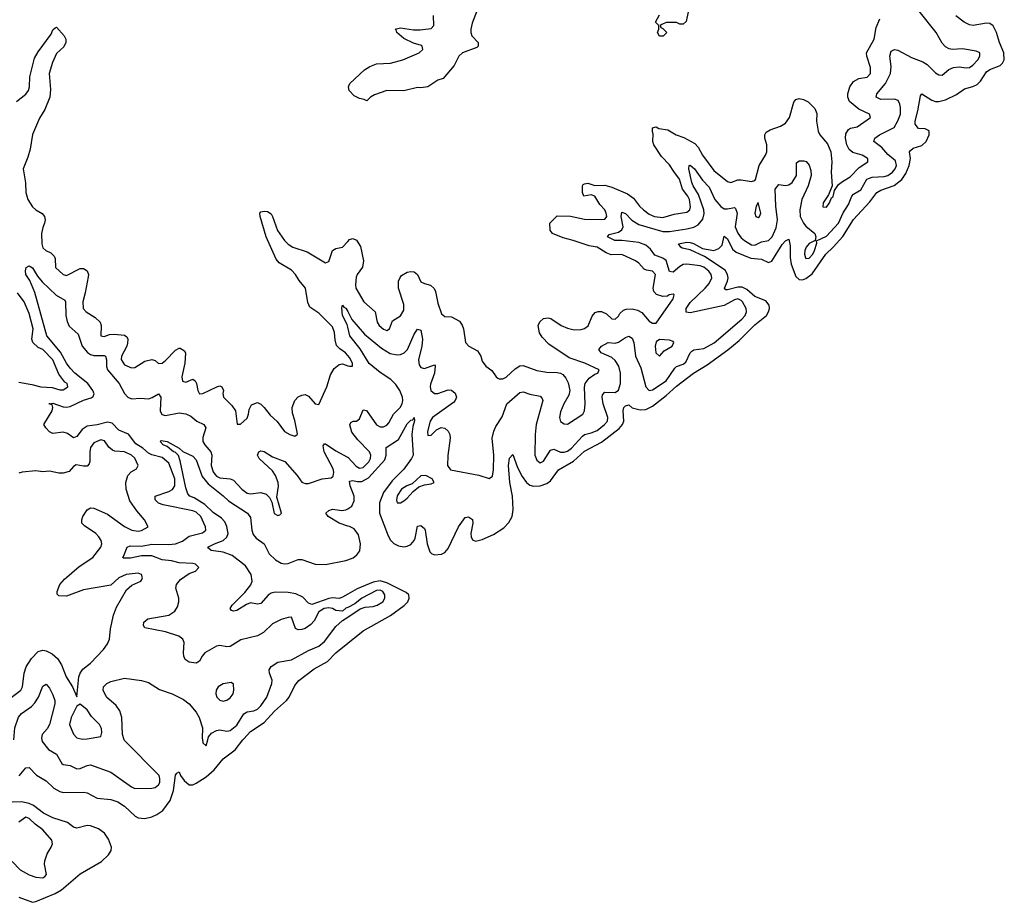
# Model space of a CAD drawing. Header units: inches. Extents: x 2528705 to 2676837, y 911742 to 1023252.
# Tile 133 of 143: x 2668075 to 2673855, y 919046 to 924225. Entities that reach past the tile are written whole.
import ezdxf

# ---------------------------------------------------------------- set-up
doc = ezdxf.new("R2010")
doc.units = ezdxf.units.IN
doc.header["$MEASUREMENT"] = 0
for name, color, linetype in [('C6961', 7, 'Continuous'), ('C6962', 7, 'Continuous'), ('C6972', 7, 'Continuous')]:
    doc.layers.add(name, color=color, linetype=linetype)

msp = doc.modelspace()

# ---------------------------------------------------------------- linework, layer by layer
at = {"layer": 'C6961', "color": 5}
for points, elevation in [([(2668072.4, 919787.6), (2668110, 919836), (2668130, 919838), (2668172.8, 919792.8), (2668230, 919758.4), (2668275.6, 919715.6), (2668310, 919695.5), (2668330, 919690.9), (2668450, 919693), (2668470, 919688.4), (2668530, 919657.2), (2668610, 919648.7), (2668650, 919634.8), (2668690.2, 919610), (2668752.3, 919552.3), (2668770, 919541.7), (2668810, 919537.3), (2668850, 919548), (2668878.9, 919561.1), (2668914.5, 919585.5), (2668957.3, 919642.7), (2668978.2, 919701.8), (2668990, 919791.3), (2668996.6, 919803.4), (2669010, 919811.3), (2669019.1, 919790), (2669040.2, 919760.2), (2669070, 919734.8), (2669090, 919735.5), (2669110, 919744.8), (2669170, 919782.7), (2669216.1, 919823.9), (2669270, 919888.6), (2669338.7, 919941.2), (2669385.3, 920000)], 20), ([(2668204.2, 920000), (2668205.9, 919990), (2668243.6, 919943.6), (2668290, 919915.3), (2668321.5, 919861.5), (2668330, 919854), (2668370, 919849.2), (2668410, 919830.2), (2668430, 919831.1), (2668470, 919849.4), (2668490, 919852.6), (2668610, 919810.2), (2668730, 919724.1), (2668750, 919714.5), (2668850, 919716.9), (2668870, 919719.7), (2668890, 919736), (2668896.3, 919750), (2668897.8, 919770), (2668893, 919790), (2668690, 919994.7), (2668688.3, 920000)], 40), ([(2669146.9, 920000), (2669150, 919981), (2669170, 919964.7), (2669179.4, 920000)], 40), ([(2668070, 919075.8), (2668150, 919046.3), (2668170, 919050.1), (2668282.4, 919097.6), (2668319.9, 919120.1), (2668430, 919212.8), (2668555.2, 919284.8), (2668596, 919324), (2668611.9, 919350), (2668614.1, 919370), (2668595.9, 919415.9), (2668571.5, 919451.5), (2668537.3, 919477.3), (2668490, 919495.4), (2668470, 919497.7), (2668410, 919481.1), (2668390, 919486.2), (2668355, 919515), (2668270, 919542), (2668214.4, 919570), (2668154.9, 919614.9), (2668130, 919626.9), (2668084.9, 919635.1), (2668030, 919634.7)], 20), ([(2668030, 919285.3), (2668077.3, 919237.3), (2668130, 919207.1), (2668170, 919194), (2668209.7, 919190.3), (2668222.7, 919197.3), (2668231.6, 919210), (2668220.4, 919270), (2668221.7, 919290), (2668236.8, 919330), (2668260.3, 919370), (2668266.5, 919390), (2668264, 919410), (2668210, 919471.7), (2668164.6, 919504.6), (2668130, 919538), (2668110, 919545), (2668070, 919516.1)], 40)]:
    msp.add_lwpolyline(points, dxfattribs=dict(at, elevation=elevation))
at = {"layer": 'C6962', "color": 5}
for points, elevation in [([(2668054.9, 923745.1), (2668110, 923787.9), (2668125.7, 923810), (2668132.2, 923830), (2668133.5, 923890), (2668160.9, 923999.1), (2668183, 924037), (2668259.5, 924140.5), (2668270, 924164.7), (2668282.7, 924177.3), (2668290, 924181), (2668335.5, 924130), (2668346, 924110), (2668344.9, 924090), (2668333.7, 924066.3), (2668290, 924025.6), (2668266.6, 923973.4), (2668247.8, 923910), (2668256.1, 923816.1), (2668251.2, 923770), (2668221.3, 923698.7), (2668190, 923647.3), (2668150, 923551.6), (2668135.2, 923464.8), (2668122.2, 923417.8), (2668095.5, 923350), (2668107.7, 923267.7), (2668110.9, 923210), (2668122.5, 923170), (2668150, 923127.2), (2668170, 923109.3), (2668207.2, 923087.2), (2668220.9, 923070), (2668223.8, 923050), (2668220.6, 923030), (2668210, 923005.6), (2668202.5, 922970), (2668203.7, 922910), (2668210, 922885.7), (2668228.5, 922870), (2668256.7, 922856.7), (2668277.5, 922837.5), (2668283.1, 922823.1), (2668284, 922770), (2668330, 922730.3), (2668350, 922724.4), (2668430, 922764), (2668450, 922764.6), (2668471.2, 922751.2), (2668477.8, 922730), (2668476.5, 922716.5), (2668458.8, 922621.2), (2668444.6, 922570), (2668447.1, 922530), (2668464.9, 922510), (2668517.6, 922477.6), (2668546.5, 922450), (2668553.1, 922430), (2668551.3, 922370), (2668570, 922366.9), (2668602.2, 922377.8), (2668630, 922379.2), (2668690, 922373.4), (2668703.2, 922363.2), (2668709, 922350), (2668707.8, 922327.8), (2668703.2, 922310), (2668672.6, 922250), (2668670.3, 922230.3), (2668690, 922199.5), (2668730, 922182.3), (2668750, 922183.7), (2668810, 922222), (2668850, 922230.4), (2668870, 922225.5), (2668890, 922208.4), (2668910, 922210.4), (2668930, 922224.7), (2668990, 922286), (2669010, 922298), (2669016.7, 922296.7), (2669041.6, 922281.6), (2669047.3, 922267.3), (2669044, 922210), (2669026.2, 922130), (2669030, 922103), (2669050, 922098.7), (2669090, 922114.9), (2669105.3, 922105.3), (2669113.4, 922090), (2669119.6, 922050), (2669130.4, 922030.4), (2669150, 922031.8), (2669231, 922071), (2669250, 922076), (2669262, 922070), (2669271.3, 922050), (2669267.5, 922032.5), (2669271, 922010), (2669320.7, 921960.7), (2669342.4, 921930), (2669351.3, 921851.3), (2669370, 921850.8), (2669410, 921886), (2669418.7, 921910), (2669422, 921938), (2669434.5, 921965.5), (2669470, 921978), (2669490, 921968.5), (2669510, 921950.3), (2669544.2, 921904.2), (2669586.6, 921866.6), (2669630, 921808.4), (2669661, 921790), (2669690, 921782), (2669704, 921790), (2669704.7, 921795.3), (2669690, 921874), (2669676.3, 921916.3), (2669673.3, 921950), (2669688.9, 921991.1), (2669710, 922011.1), (2669730, 922022.2), (2669750, 922026.3), (2669770, 922015.5), (2669810, 921970.6), (2669830, 921967.7), (2669877.7, 922070), (2669898.2, 922141.8), (2669921.1, 922178.9), (2669950, 922202), (2669970, 922204.9), (2670000, 922194.5)], 60), ([(2670000, 922254.6), (2669987, 922270), (2669953.5, 922293.5), (2669934, 922314), (2669925.9, 922345.9), (2669922.5, 922390), (2669910, 922422.4), (2669830, 922502.9), (2669778.4, 922538.4), (2669766.2, 922566.2), (2669751.4, 922650), (2669714.9, 922694.9), (2669693.7, 922730), (2669670, 922755.6), (2669598.2, 922798.2), (2669580.2, 922820.2), (2669521.5, 922950), (2669486.6, 923070), (2669485.2, 923090), (2669490, 923098), (2669510, 923102), (2669530, 923098.4), (2669550, 923084.9), (2669559.5, 923070), (2669588.8, 922988.8), (2669628.3, 922930), (2669650, 922908.3), (2669678.4, 922890), (2669762.4, 922862.4), (2669870, 922798.7), (2669890, 922805.5), (2669910, 922870.7), (2669930, 922881.6), (2669970, 922890.5), (2670000, 922924.2)], 60), ([(2670000, 920776.4), (2669990, 920771.5), (2669970, 920755.2), (2669930, 920758.2), (2669909.9, 920769.9), (2669890, 920774.4), (2669861.6, 920770), (2669830.1, 920750), (2669802.8, 920697.2), (2669784.4, 920675.6), (2669750, 920653.1), (2669730, 920646.7), (2669710, 920644.9), (2669692.7, 920652.7), (2669670, 920718.4), (2669650, 920717.7), (2669610, 920705.6), (2669559.6, 920680.4), (2669504.9, 920630), (2669470, 920609.8), (2669373.1, 920586.9), (2669310, 920547.6), (2669290, 920545.6), (2669250, 920553.1), (2669230, 920549.8), (2669162.3, 920510), (2669145, 920490), (2669130, 920461.6), (2669110, 920449.8), (2669070, 920455.3), (2669045.7, 920470), (2669037.2, 920490), (2669035.8, 920510), (2669039.7, 920570), (2669031.6, 920590), (2669008.1, 920608.1), (2668930, 920633.6), (2668810, 920657.6), (2668802.2, 920670), (2668804.2, 920690), (2668827.3, 920710), (2668949.8, 920730.2), (2668985, 920755), (2669000.9, 920779.1), (2669009.7, 920810), (2669008.5, 920830), (2668991.1, 920890), (2668995.4, 920910), (2669019.2, 920940.8), (2669070, 920974.6), (2669106, 920990), (2669126.6, 921010), (2669107, 921030), (2669090, 921034.7), (2669010, 921037.1), (2668965.6, 921050), (2668910, 921056.2), (2668850, 921079.9), (2668790, 921079.5), (2668724.5, 921064.5), (2668684.9, 921064.9), (2668677.6, 921070), (2668684.2, 921075.8), (2668705.8, 921130), (2668723.1, 921136.9), (2668790, 921135.1), (2668850, 921146.7), (2668950, 921145.6), (2668990, 921150.1), (2669030, 921166), (2669070, 921193.9), (2669146.9, 921213.1), (2669167.9, 921230), (2669166, 921250), (2669137.8, 921310), (2669110, 921336.1), (2669090, 921343.5), (2668917.4, 921377.4), (2668888.7, 921388.7), (2668870, 921407.7), (2668869.9, 921430.1), (2668950, 921456.3), (2668971, 921469), (2668984.9, 921490), (2668984.5, 921530), (2668950, 921623.4), (2668910, 921655.5), (2668850, 921672), (2668830, 921681.9), (2668797.9, 921710), (2668756.9, 921736.9), (2668713.5, 921793.5), (2668656.3, 921816.3), (2668617.3, 921857.3), (2668590, 921863.9), (2668530, 921847.1), (2668470, 921839.4), (2668440.6, 921819.4), (2668410, 921778.9), (2668390, 921771.4), (2668356, 921796), (2668330, 921804.1), (2668270, 921796.1), (2668250, 921806.3), (2668228.4, 921830), (2668216.4, 921850), (2668265.3, 921930), (2668269.7, 921949.7), (2668264.4, 921964.4), (2668250, 921969.7), (2668250, 921974), (2668250.9, 921970.9), (2668270, 921974.6), (2668330, 921953.3), (2668350, 921951.1), (2668370, 921955), (2668450, 921992.4), (2668494.8, 922005.2), (2668506.5, 922013.5), (2668511.3, 922030), (2668504.9, 922050), (2668475.2, 922090), (2668399, 922150), (2668370, 922179.9), (2668348.8, 922208.8), (2668314.9, 922274.9), (2668233.9, 922370), (2668163.6, 922623.6), (2668134.3, 922694.3), (2668111.5, 922730), (2668108.2, 922751.8), (2668113.2, 922770), (2668130, 922780.5), (2668150, 922768.5), (2668179.4, 922719.4), (2668206.1, 922686.1), (2668288.5, 922608.5), (2668339, 922579), (2668344.2, 922570), (2668344.9, 922490), (2668353.2, 922453.2), (2668365.9, 922425.9), (2668418.7, 922378.7), (2668442.1, 922310), (2668472.9, 922272.9), (2668490, 922260.7), (2668510, 922253.8), (2668570, 922254.6), (2668577.7, 922250), (2668584.4, 922230), (2668584.6, 922190), (2668590.4, 922170), (2668658.2, 922090), (2668690, 922032.2), (2668709.3, 922009.3), (2668730, 922000.3), (2668784.4, 922004.4), (2668830, 922000.1), (2668852.5, 922007.5), (2668890, 922029.1), (2668903.2, 922010), (2668899.1, 921930), (2668908.6, 921908.6), (2668930, 921903.4), (2669010, 921918.5), (2669050, 921912.1), (2669078.8, 921898.8), (2669114.9, 921870), (2669154.6, 921850), (2669168.2, 921830), (2669150, 921774), (2669149.1, 921750), (2669161.2, 921730), (2669197.1, 921690), (2669201.9, 921670), (2669197.9, 921610), (2669210, 921571.1), (2669219.2, 921559.2), (2669230, 921547.2), (2669250, 921536.6), (2669310, 921531.6), (2669330, 921522.8), (2669378.5, 921470), (2669410, 921447.4), (2669430, 921443.2), (2669490.2, 921450.2), (2669520.9, 921440.9), (2669541.8, 921421.8), (2669554.4, 921394.4), (2669567.6, 921327.6), (2669590, 921316.3), (2669601.2, 921318.8), (2669611.2, 921328.8), (2669583.9, 921423.9), (2669593.1, 921486.9), (2669591.7, 921510), (2669576.1, 921550), (2669557.9, 921577.9), (2669479.8, 921650), (2669469.8, 921670), (2669478, 921690), (2669490, 921696), (2669510, 921691.5), (2669559.5, 921659.5), (2669631.9, 921631.9), (2669703.2, 921550), (2669730, 921510.4), (2669750, 921503.1), (2669770, 921503.6), (2669850, 921531.6), (2669902.3, 921537.7), (2669913.8, 921546.2), (2669917.8, 921570), (2669914.7, 921590), (2669862.6, 921690), (2669855.6, 921724.4), (2669864, 921736), (2669870, 921736.3), (2669930, 921695.6), (2669998.6, 921658.6), (2670000, 921657.2)], 40), ([(2668070, 922099), (2668145.1, 922085.1), (2668198, 922070), (2668265.9, 922065.9), (2668310, 922052.2), (2668330, 922054), (2668358, 922070), (2668352.6, 922090), (2668339, 922099), (2668304.6, 922144.6), (2668269.8, 922230), (2668210, 922289.7), (2668182.3, 922302.3), (2668152.5, 922330), (2668145.6, 922350), (2668153.9, 922410), (2668130, 922501.3), (2668101.4, 922570), (2668062.2, 922622.2)], 60), ([(2670000, 922420.1), (2669996.1, 922436.1), (2669969.9, 922490.1), (2669965, 922535), (2669969.6, 922550.4), (2669977.4, 922537.4), (2669990, 922531.6), (2670000, 922512.8)], 40), ([(2668006.2, 920233.8), (2668081.1, 920290), (2668090.6, 920310), (2668100.3, 920390), (2668112.5, 920427.5), (2668143.1, 920476.9), (2668182.7, 920517.3), (2668210, 920524.7), (2668230, 920521.3), (2668264.5, 920504.5), (2668296.7, 920476.7), (2668320.3, 920440.3), (2668347.7, 920370), (2668384.7, 920310), (2668410, 920251.3), (2668421.4, 920370), (2668428.9, 920391.1), (2668445.9, 920414.1), (2668489.6, 920450), (2668566, 920530), (2668590, 920562), (2668601.7, 920590), (2668607.2, 920650), (2668624.8, 920730), (2668642.4, 920777.6), (2668700.7, 920879.3), (2668732.7, 920907.3), (2668785.2, 920930), (2668790, 920936), (2668795.6, 920950), (2668789.2, 920970), (2668770, 920977.4), (2668698.8, 920970), (2668656.5, 920950), (2668610, 920906.4), (2668450, 920880.2), (2668350, 920843), (2668303.7, 920843.7), (2668294, 920854), (2668295.1, 920870), (2668309.6, 920910), (2668337, 920943), (2668424.1, 921015.9), (2668503.6, 921070), (2668550.9, 921130), (2668557.7, 921150), (2668552, 921170), (2668539.2, 921190), (2668521.1, 921210), (2668454.3, 921254.3), (2668439.3, 921270), (2668438.4, 921290), (2668445.6, 921310), (2668470.9, 921349.1), (2668490, 921360.3), (2668510, 921358.3), (2668590, 921323.5), (2668690, 921251.1), (2668733.4, 921230), (2668770, 921224.3), (2668790, 921227.5), (2668829.4, 921250), (2668806.6, 921290), (2668762.5, 921342.5), (2668721.6, 921401.6), (2668699.3, 921470), (2668697.8, 921510), (2668709.8, 921550.2), (2668728.1, 921571.9), (2668759.5, 921590), (2668769.7, 921610), (2668750, 921652.8), (2668730.9, 921670), (2668690, 921689.8), (2668633.2, 921693.2), (2668618.6, 921698.6), (2668597.2, 921717.2), (2668573.2, 921753.2), (2668550, 921760.3), (2668510, 921741.2), (2668490, 921714), (2668485.6, 921690), (2668486.6, 921633.4), (2668481.6, 921618.4), (2668470, 921604.7), (2668450, 921604.4), (2668406.5, 921613.5), (2668390, 921602.4), (2668365.5, 921574.5), (2668330, 921563.5), (2668304, 921564), (2668250, 921576.4), (2668210, 921572.4), (2668170, 921577.2), (2668090, 921569.7), (2668070, 921563.5)], 60), ([(2670000, 920853.6), (2669970, 920836.3), (2669950, 920829.6), (2669910, 920832.4), (2669890, 920828.3), (2669790, 920793.4), (2669770, 920800.6), (2669737.3, 920837.3), (2669696.2, 920856.3), (2669650, 920864.6), (2669573.6, 920866.4), (2669550, 920859.2), (2669532.3, 920847.7), (2669490, 920799.8), (2669470, 920795), (2669430, 920803.9), (2669406.2, 920793.8), (2669350, 920758.4), (2669330, 920754.5), (2669318.9, 920758.9), (2669311.1, 920770), (2669322, 920790), (2669395.7, 920864.3), (2669431, 920909), (2669439.9, 920930), (2669433.1, 920970), (2669399.5, 921019.5), (2669321, 921081), (2669270, 921101.4), (2669199.3, 921110), (2669183.5, 921123.5), (2669179.6, 921130), (2669217.4, 921150), (2669270, 921168.8), (2669291.4, 921188.6), (2669298.7, 921210), (2669291.4, 921251.4), (2669278.1, 921278.1), (2669260, 921300), (2669210, 921334.1), (2669160.7, 921380.7), (2669099.6, 921419.6), (2669073.3, 921430), (2669062.1, 921442.1), (2669050, 921477.6), (2669017.2, 921637.2), (2669006.9, 921666.9), (2668987.4, 921687.4), (2668977.2, 921690), (2668939.8, 921719.8), (2668917.2, 921730), (2668899, 921750), (2668904.1, 921755.9), (2668941, 921750), (2669010, 921710.5), (2669032, 921692), (2669090, 921663.1), (2669110, 921642.4), (2669144.8, 921544.8), (2669180.8, 921500.8), (2669270, 921431.5), (2669300.9, 921400.9), (2669411.8, 921330), (2669430, 921303.8), (2669436.9, 921230), (2669445, 921205), (2669463.6, 921183.6), (2669510.1, 921150.1), (2669539.6, 921090), (2669575.3, 921055.3), (2669610, 921036.6), (2669630, 921033), (2669650, 921034.2), (2669710, 921058.1), (2669730, 921056.6), (2669810, 921030.5), (2669869.2, 921029.2), (2669990, 921052.2), (2670000, 921055.9)], 20), ([(2670000, 921253.9), (2669950, 921269.9), (2669885.1, 921310), (2669871.2, 921330), (2669890, 921345.3), (2669910, 921352.3), (2669965, 921345), (2669990, 921348.3), (2670000, 921354.5)], 20), ([(2669179.4, 920000), (2669183.7, 920016.3), (2669200.4, 920039.6), (2669230, 920055.2), (2669250, 920057.3), (2669290, 920050.1), (2669310, 920053.4), (2669350, 920085.8), (2669390, 920151.4), (2669410, 920162.9), (2669450, 920170.1), (2669470, 920178.6), (2669490, 920198.6), (2669525.7, 920250), (2669555.3, 920330), (2669557.2, 920350), (2669541.4, 920390), (2669539.3, 920410), (2669550, 920430.2), (2669590, 920454.5), (2669670.8, 920469.2), (2669770, 920523.7), (2669830, 920549.5), (2669863, 920577), (2669930, 920664.4), (2669970, 920699.6), (2670000, 920719.4)], 40), ([(2669385.3, 920000), (2669390, 920006), (2669430, 920047.5), (2669510, 920100.7), (2669570, 920167.8), (2669641.6, 920230), (2669656.6, 920250), (2669690, 920319), (2669712.4, 920347.6), (2669803, 920417), (2669881, 920459), (2669930.5, 920510), (2670000, 920566.1)], 20), ([(2668688.3, 920000), (2668678.7, 920030), (2668673.3, 920130), (2668662.7, 920170), (2668640.7, 920200.7), (2668584.8, 920250), (2668564.1, 920290), (2668567, 920310), (2668585.4, 920330), (2668610, 920342), (2668690, 920360.8), (2668790, 920347.1), (2668830, 920335.2), (2668895.5, 920295.5), (2668970.1, 920270.1), (2669036.7, 920236.7), (2669070.1, 920210.1), (2669110, 920161.1), (2669128.1, 920130), (2669147.8, 920070), (2669145.3, 920010), (2669146.9, 920000)], 40), ([(2668040.2, 920000), (2668046.9, 920070), (2668067.1, 920132.9), (2668085.3, 920154.7), (2668144.1, 920195.9), (2668164.1, 920215.9), (2668185.3, 920250), (2668210, 920314.9), (2668230, 920325.3), (2668250, 920303.1), (2668270, 920264.2), (2668281.1, 920230), (2668281.7, 920210), (2668248.6, 920090), (2668235.9, 920064.1), (2668205.9, 920030), (2668202.6, 920010), (2668204.2, 920000)], 40)]:
    msp.add_lwpolyline(points, dxfattribs=dict(at, elevation=elevation))
at = {"layer": 'C6962', "color": 5, "elevation": 60}
for points in [[(2669316.2, 920336.2), (2669270, 920327.3), (2669240.5, 920310), (2669227.4, 920290), (2669226.3, 920270), (2669232.7, 920250), (2669250, 920232.7), (2669270, 920227), (2669290, 920232.7), (2669310, 920246.4), (2669327, 920270), (2669331.6, 920290), (2669330, 920326)], [(2668430, 920209.6), (2668410, 920197.2), (2668377.5, 920130), (2668366, 920090), (2668390, 920032.2), (2668410, 920010.3), (2668443.2, 920003.2), (2668470, 920005.2), (2668550, 920019.3), (2668556.8, 920043.2), (2668554, 920066), (2668543.1, 920090), (2668496.9, 920136.9), (2668470, 920175.3)]]:
    msp.add_lwpolyline(points, close=True, dxfattribs=at)
at = {"layer": 'C6972', "color": 5}
for points, elevation in [([(2670770, 924306), (2670730, 924205.2), (2670722.8, 924170), (2670722.8, 924150), (2670729.5, 924129.5), (2670766.4, 924090), (2670766, 924070), (2670758.5, 924061.5), (2670674.9, 924030), (2670652.4, 924010), (2670624.4, 923955.6), (2670560.7, 923879.3), (2670530, 923869.2), (2670470, 923831.5), (2670430, 923825.1), (2670410, 923827.3), (2670330, 923807.3), (2670230, 923809.5), (2670156.9, 923783.1), (2670134, 923770), (2670112, 923748), (2670096.4, 923756.4), (2670070, 923762), (2670038.6, 923778.6), (2670009, 923810), (2670004, 923830), (2670013.2, 923850), (2670099.3, 923930), (2670129.7, 923950.3), (2670170, 923966), (2670250.6, 923970.6), (2670324, 923990), (2670419.3, 924030), (2670442, 924050), (2670438, 924070), (2670433, 924073), (2670386.5, 924086.5), (2670330, 924114.5), (2670289.2, 924150), (2670284.7, 924164.7), (2670278, 924170), (2670310, 924177.1), (2670385.9, 924165.9), (2670425.7, 924165.7), (2670490, 924174), (2670506, 924190), (2670504, 924250)], 60), ([(2672010, 924328), (2671986, 924214), (2671970, 924198), (2671950, 924198), (2671930, 924208), (2671870, 924208), (2671843.6, 924196.4), (2671834, 924190), (2671838, 924178), (2671850, 924174), (2671874, 924150), (2671851.3, 924128.7), (2671830, 924128), (2671818, 924150), (2671826, 924170), (2671826, 924190), (2671806, 924210), (2671830, 924254)], 60), ([(2670000, 922512.8), (2670025.3, 922465.3), (2670098.7, 922378.7), (2670197.9, 922297.9), (2670250, 922266.5), (2670290, 922258.8), (2670310, 922260.6), (2670330.6, 922269.4), (2670351, 922290), (2670390, 922379), (2670410, 922408.9), (2670430, 922403.8), (2670439.1, 922350), (2670435.1, 922310), (2670416.5, 922230), (2670420.5, 922200.5), (2670430, 922183.7), (2670450, 922178.9), (2670510, 922200.4), (2670513.3, 922193.3), (2670510.1, 922150), (2670486.6, 922086.6), (2670483.8, 922070), (2670488.3, 922050), (2670510, 922031.9), (2670530, 922030.6), (2670590, 922053.1), (2670610, 922052), (2670630, 922032.6), (2670639.1, 922010), (2670631.9, 921990), (2670620.6, 921979.4), (2670497.4, 921890), (2670484.7, 921870), (2670468, 921808), (2670470, 921784.9), (2670490, 921787.3), (2670521, 921819), (2670548.9, 921831.1), (2670570, 921828), (2670590.7, 921810.7), (2670599.8, 921790), (2670602.3, 921770), (2670588, 921668), (2670586.7, 921610), (2670603.9, 921583.9), (2670770, 921552.3), (2670830, 921532.8), (2670850, 921546.7), (2670856.1, 921583.9), (2670858.3, 921670), (2670849, 921770), (2670858.5, 921810), (2670870, 921837.8), (2670905.9, 921894.1), (2670934.5, 921970), (2671010, 922037.2), (2671030, 922041.8), (2671070, 922028), (2671130, 922016.3), (2671142.5, 922002.5), (2671145.4, 921990), (2671107.4, 921850), (2671100.1, 921790), (2671098.9, 921670), (2671110, 921640.3), (2671130, 921624.5), (2671150, 921633.8), (2671190, 921699), (2671210, 921705.3), (2671250, 921687.8), (2671270, 921686.8), (2671290, 921693.1), (2671313.7, 921710), (2671377.9, 921782.1), (2671390, 921790.1), (2671430, 921800.1), (2671464.7, 921815.3), (2671508.4, 921850), (2671524.3, 921870), (2671526.6, 921890), (2671500.3, 921970), (2671494, 922010), (2671496.7, 922023.3), (2671510, 922038.9), (2671570, 922037), (2671589.6, 922050.4), (2671602.4, 922090), (2671601.6, 922150), (2671591.7, 922191.7), (2671570, 922226), (2671550, 922241.8), (2671487.1, 922270), (2671473.5, 922290), (2671489.7, 922310), (2671529.9, 922330.1), (2671570, 922326.4), (2671590, 922332.4), (2671630, 922359.7), (2671650, 922368), (2671670, 922356.5), (2671679.2, 922330), (2671690.1, 922250), (2671721.2, 922181.2), (2671750, 922070.3), (2671770, 922048.8), (2671790, 922053.6), (2671870, 922106.8), (2671919.6, 922180.4), (2671930, 922190.1), (2671970, 922203.7), (2671984.4, 922215.6), (2672009.6, 922270.4), (2672019.9, 922280.1), (2672032.3, 922287.7), (2672090, 922295.2), (2672151.9, 922328.1), (2672313.1, 922466.9), (2672333.4, 922490), (2672341.7, 922510), (2672339.9, 922530), (2672316.9, 922570), (2672310, 922578.1), (2672290, 922586.1), (2672270, 922580.6), (2672210, 922547.1), (2672010, 922505.1), (2671987.8, 922507.8), (2671987.8, 922530), (2672010, 922565), (2672099, 922650), (2672122.3, 922677.7), (2672136.9, 922710), (2672134.2, 922730), (2672120.8, 922750), (2672090, 922773.5), (2672070, 922780.6), (2671990, 922790.9), (2671970, 922788.5), (2671950, 922777.3), (2671910, 922744), (2671890, 922747.9), (2671870, 922811.1), (2671850, 922825.9), (2671802.7, 922842.7), (2671777.8, 922877.8), (2671750, 922901.2), (2671710, 922917.6), (2671610, 922930), (2671567.3, 922930), (2671524.8, 922950), (2671535.9, 922964.1), (2671590, 922979), (2671608.4, 922991.6), (2671616.4, 923010), (2671604.8, 923070), (2671610, 923095.2), (2671630, 923087.4), (2671668.7, 923048.7), (2671710, 923023.4), (2671850, 922981.7), (2671890, 922982.3), (2671990, 922998), (2672031.6, 923008.4), (2672058, 923022), (2672084.9, 923055.1), (2672092.7, 923087.3), (2672091.3, 923110), (2672059, 923199), (2672027.5, 923250), (2672020.6, 923270), (2672002.5, 923350), (2672004, 923370), (2672010, 923370.9), (2672035, 923350), (2672083, 923283), (2672121.6, 923241.6), (2672155, 923170), (2672190, 923128.1), (2672210, 923115.7), (2672230, 923114.4), (2672270, 923122.7), (2672277.2, 923117.2), (2672285.5, 923090), (2672275.5, 923010), (2672290, 922972.1), (2672310, 922945.1), (2672330, 922929.6), (2672370, 922903.7), (2672390, 922901), (2672430, 922921.3), (2672470, 922930.1), (2672491.7, 922950), (2672515.8, 923004.2), (2672523, 923050), (2672514.2, 923130), (2672510, 923230.3), (2672530, 923257.8), (2672570, 923252.4), (2672590, 923256.8), (2672610, 923270.1), (2672634.7, 923310), (2672634.6, 923385.4), (2672650, 923397.6), (2672677.1, 923397.1), (2672692, 923392), (2672710, 923370.3), (2672719.3, 923339.3), (2672720.6, 923310), (2672703.1, 923250), (2672666.8, 923170), (2672655.1, 923110), (2672656.2, 923070), (2672675.1, 923030), (2672690, 923012.7), (2672742.4, 922970), (2672749, 922950), (2672744.9, 922930), (2672710, 922911.5), (2672691.1, 922890), (2672684.3, 922870), (2672682.5, 922850), (2672687.4, 922827.4), (2672690, 922823.6), (2672710, 922826.2), (2672730, 922848.6), (2672739.6, 922870), (2672754, 922914), (2672753, 922927), (2672810, 922954.6), (2672881.5, 923030), (2672908.6, 923091.4), (2672939.4, 923140.6), (2672959, 923190), (2672970, 923201.6), (2673013.3, 923226.7), (2673048.4, 923290), (2673078.4, 923301.6), (2673150, 923305.5), (2673170, 923311.2), (2673198.5, 923330), (2673214.3, 923350), (2673221.6, 923370), (2673215.7, 923395.7), (2673170, 923434.6), (2673135.6, 923475.6), (2673088.5, 923510), (2673093.8, 923530), (2673122.5, 923550), (2673207.7, 923592.3), (2673230, 923631.2), (2673244.6, 923670), (2673245.9, 923710), (2673242, 923730), (2673231.2, 923751.2), (2673210, 923758.8), (2673130, 923756.1), (2673102.7, 923770), (2673107.2, 923790), (2673157.5, 923850), (2673186.4, 923910), (2673189.9, 923950), (2673182.8, 924010), (2673190, 924039.6), (2673210, 924049.3), (2673230, 924045.3), (2673310, 924002), (2673376.9, 923976.9), (2673401, 923961), (2673450, 923912.3), (2673470, 923900.3), (2673490, 923899.6), (2673528.1, 923931.9), (2673556, 923944), (2673590, 923947.5), (2673630, 923942.5), (2673650, 923944.8), (2673670, 923958), (2673699.2, 923990), (2673711.4, 924010), (2673710.9, 924030), (2673690, 924041), (2673610, 924053.1), (2673550, 924050.5), (2673530, 924054.5), (2673510, 924065.3), (2673490, 924087.4), (2673455.5, 924150), (2673354.9, 924274.9)], 40), ([(2670000, 921354.5), (2670024.8, 921370), (2670038.2, 921401.8), (2670039, 921430), (2670015.2, 921490), (2670010, 921516.3), (2670030, 921521.5), (2670054.7, 921514.7), (2670083.9, 921516.1), (2670122.4, 921537.6), (2670217.3, 921642.7), (2670225.2, 921670), (2670225.6, 921714.4), (2670298.7, 921761.3), (2670350, 921854.3), (2670370, 921875.8), (2670382, 921878), (2670390, 921890.8), (2670392.1, 921872.1), (2670382.2, 921837.8), (2670376.6, 921790), (2670384.7, 921670), (2670375.1, 921650), (2670330, 921587.1), (2670261.1, 921518.9), (2670209.4, 921450.6), (2670187.1, 921390), (2670187.4, 921330), (2670236.8, 921196.8), (2670251.2, 921171.2), (2670271, 921151), (2670297.8, 921137.8), (2670330, 921132.6), (2670350, 921135.4), (2670370, 921144.7), (2670390.6, 921169.4), (2670396.5, 921183.5), (2670410, 921254), (2670430, 921256.5), (2670450, 921239.5), (2670454.3, 921230), (2670465.8, 921150), (2670483.2, 921103.2), (2670492.7, 921092.7), (2670510, 921085.1), (2670550, 921088.2), (2670570, 921099.1), (2670590, 921122.8), (2670650, 921249.3), (2670690, 921304), (2670710, 921307.8), (2670732.2, 921292.2), (2670734.4, 921270), (2670722.8, 921210), (2670724.2, 921190), (2670733.2, 921173.2), (2670750, 921164.8), (2670790, 921174), (2670855.7, 921204.3), (2670916.4, 921243.6), (2670946, 921274), (2670965.2, 921310), (2670970.5, 921350), (2670966.7, 921430), (2670951.2, 921510), (2670943.9, 921610), (2670950, 921652.7), (2670970, 921674), (2670997, 921597), (2671024.4, 921544.4), (2671050, 921509.1), (2671070, 921494.2), (2671090, 921488.2), (2671130, 921489.5), (2671170, 921502.8), (2671190, 921519), (2671237.2, 921582.8), (2671325.8, 921634.2), (2671390, 921692.9), (2671490, 921746.7), (2671593.8, 921826.2), (2671612.5, 921850), (2671620.2, 921870), (2671616.9, 921930), (2671621.6, 921950), (2671630, 921958.4), (2671650, 921964.9), (2671670, 921948.2), (2671716.4, 921936.4), (2671750, 921938.5), (2671790, 921957.5), (2671870, 922019), (2671930, 922075.5), (2672030, 922151.2), (2672110, 922199.8), (2672232.5, 922287.5), (2672298.1, 922341.9), (2672390, 922433.8), (2672458.1, 922490), (2672471, 922510), (2672476.1, 922530), (2672473.9, 922550), (2672454.8, 922574.8), (2672390, 922601.6), (2672342.2, 922642.2), (2672314.9, 922654.9), (2672290, 922654.8), (2672230, 922639.4), (2672220.7, 922640.7), (2672212.4, 922650), (2672230.3, 922689.7), (2672233.9, 922710), (2672230.4, 922730), (2672215.6, 922755.6), (2672094.7, 922834.7), (2672010, 922873.5), (2671964.3, 922884.3), (2671954.7, 922890), (2671942, 922910), (2671990, 922919.6), (2672010, 922918.3), (2672030, 922912.4), (2672083.2, 922883.2), (2672150, 922870.6), (2672178.5, 922881.5), (2672197.5, 922902.5), (2672210, 922954.9), (2672230, 922939.6), (2672258.2, 922878.2), (2672280.3, 922860.3), (2672366, 922826), (2672430, 922820.4), (2672470, 922800.2), (2672490, 922807.5), (2672550, 922906.7), (2672570, 922927.6), (2672590, 922937.3), (2672598.3, 922898.3), (2672597.6, 922830), (2672602.6, 922790), (2672630, 922718), (2672650, 922700.4), (2672670, 922698.5), (2672690, 922705.6), (2672726.3, 922733.7), (2672806.5, 922850), (2672850.7, 922889.3), (2672907.2, 922952.8), (2672970, 923052.9), (2673064.3, 923155.7), (2673105.6, 923210), (2673130, 923225), (2673208.3, 923251.7), (2673252.2, 923287.8), (2673277, 923323), (2673295.4, 923370), (2673303.4, 923410), (2673298.8, 923450), (2673303, 923457), (2673320.5, 923470), (2673370, 923486.6), (2673395, 923510), (2673413.5, 923550), (2673412.9, 923572.9), (2673390, 923584.7), (2673350, 923587.2), (2673331.7, 923611.7), (2673331.5, 923630), (2673347.9, 923690), (2673362, 923778), (2673369.5, 923790), (2673430, 923752.1), (2673450, 923745.4), (2673470, 923744.6), (2673510, 923755.3), (2673573.6, 923786.4), (2673621.4, 923818.6), (2673670, 923832.4), (2673694.8, 923845.2), (2673715.2, 923864.8), (2673750, 923918.7), (2673770, 923933.2), (2673830, 923956), (2673844.9, 923970), (2673854.6, 923990), (2673852.7, 924030), (2673827, 924090), (2673809.3, 924149.3), (2673790, 924189.6), (2673770, 924202.6), (2673750, 924203.5), (2673671.6, 924191.6), (2673650, 924193.6), (2673618, 924210), (2673570, 924247)], 20), ([(2670000, 922924.2), (2670010, 922935.5), (2670030, 922941.6), (2670051.7, 922931.7), (2670074.9, 922894.9), (2670093.7, 922810), (2670087.1, 922772.9), (2670054.9, 922730), (2670050, 922714), (2670045, 922670), (2670047.9, 922650), (2670094.9, 922570), (2670160.5, 922510), (2670172.4, 922450), (2670185.7, 922430), (2670210, 922409), (2670230, 922401.6), (2670245.2, 922410), (2670263, 922457), (2670310, 922487.3), (2670330, 922521), (2670330, 922553.2), (2670298.2, 922650), (2670297.7, 922690), (2670307.3, 922712.7), (2670316.4, 922723.6), (2670350, 922743.1), (2670370, 922747.4), (2670390, 922744.9), (2670409, 922729), (2670430, 922687), (2670450, 922676.4), (2670486.3, 922666.3), (2670506.9, 922646.9), (2670516.4, 922630), (2670530, 922561), (2670550, 922498), (2670570, 922482.8), (2670610, 922482), (2670656.1, 922456.1), (2670672.4, 922432.4), (2670680.5, 922410), (2670691.1, 922331.1), (2670712, 922310), (2670762.8, 922282.8), (2670781, 922250), (2670790, 922222), (2670810, 922192), (2670846.4, 922166.4), (2670871, 922130), (2670881.6, 922121.6), (2670890, 922117.3), (2670910, 922118), (2670930, 922127.2), (2670982.8, 922177.2), (2671010, 922193), (2671030, 922194.9), (2671110, 922166.5), (2671170, 922157.1), (2671230, 922154), (2671250, 922150.7), (2671262.8, 922142.8), (2671281.3, 922121.3), (2671293.8, 922093.8), (2671303.1, 922050), (2671297.7, 922022.3), (2671268.9, 921970), (2671250, 921924), (2671244.2, 921890), (2671250, 921867.7), (2671270, 921854), (2671290, 921850.7), (2671381.2, 921910), (2671389.3, 921930.7), (2671393.3, 921970), (2671391, 922069), (2671394.7, 922090), (2671418.3, 922121.7), (2671450, 922144.4), (2671468.7, 922150), (2671476, 922170), (2671392.7, 922210), (2671300.6, 922240.6), (2671180.3, 922320.3), (2671141.4, 922361.4), (2671126.5, 922386.5), (2671118.4, 922430), (2671127.8, 922452.2), (2671150, 922470.6), (2671176.1, 922476.1), (2671192.1, 922472.1), (2671253.4, 922430), (2671290, 922414.9), (2671330, 922406), (2671370, 922407.1), (2671390, 922412.7), (2671411.7, 922428.3), (2671434.2, 922485.8), (2671453.6, 922506.4), (2671470, 922512.7), (2671490, 922513), (2671518.7, 922498.7), (2671550, 922470.5), (2671570, 922467.2), (2671590, 922486), (2671598.2, 922501.8), (2671620, 922520), (2671634.1, 922525.9), (2671670, 922528.1), (2671700.5, 922520.5), (2671725.9, 922505.9), (2671770, 922456.3), (2671790, 922444), (2671810, 922444.7), (2671910, 922587.3), (2671917.2, 922610), (2671910, 922614), (2671886.8, 922610), (2671877, 922603), (2671850, 922600.4), (2671812.8, 922612.8), (2671798, 922630), (2671794, 922650), (2671807.6, 922730), (2671790, 922749.6), (2671754.2, 922754.2), (2671740.6, 922760.6), (2671710, 922795.6), (2671690, 922809.6), (2671610, 922847.6), (2671546, 922846), (2671517.4, 922857.4), (2671464, 922890), (2671418.4, 922898.4), (2671324, 922930), (2671264, 922944), (2671202, 922970), (2671188, 922990), (2671186, 923030), (2671230, 923074), (2671308.9, 923071.1), (2671390, 923054.9), (2671490, 923052.2), (2671510, 923054.9), (2671516.8, 923063.2), (2671520.5, 923070), (2671518.2, 923090), (2671510, 923109.5), (2671481.1, 923141.1), (2671450, 923189.2), (2671430, 923198), (2671386, 923190), (2671378, 923210), (2671378, 923250), (2671383.1, 923256.9), (2671390, 923262), (2671410, 923264.7), (2671451.1, 923251.1), (2671510, 923253), (2671550, 923242), (2671642.9, 923202.9), (2671677.8, 923177.8), (2671714, 923130), (2671735.8, 923110), (2671770, 923084.5), (2671802, 923070), (2671850, 923064), (2671916.4, 923083.6), (2671990, 923095.9), (2672008.5, 923110), (2672013.2, 923126.8), (2672006.5, 923170), (2671997.4, 923190), (2671966.3, 923230), (2671947.7, 923290), (2671913.6, 923333.6), (2671890, 923373.3), (2671842.1, 923422.1), (2671797, 923490), (2671791.8, 923510), (2671794, 923554), (2671788.4, 923571.6), (2671788.9, 923591.1), (2671810, 923596), (2671826.8, 923586.8), (2671878.7, 923578.7), (2671928, 923550), (2671973.8, 923533.8), (2672038.1, 923498.1), (2672057.7, 923477.7), (2672083.2, 923430), (2672150, 923339.6), (2672230, 923274.9), (2672250, 923270.4), (2672290, 923284.4), (2672310, 923284.9), (2672370, 923275.8), (2672390, 923281.6), (2672393.3, 923286.7), (2672415.5, 923370), (2672453.5, 923430), (2672460.4, 923450), (2672460.3, 923490), (2672448.4, 923530), (2672448.3, 923550), (2672455.8, 923564.2), (2672481, 923579), (2672540.2, 923599.8), (2672570, 923618), (2672592.7, 923650), (2672619.3, 923740.7), (2672630, 923756.4), (2672650, 923763.1), (2672676.5, 923756.5), (2672702.8, 923742.8), (2672743.2, 923703.2), (2672753.6, 923673.6), (2672751.4, 923630), (2672761.5, 923570), (2672772.2, 923550), (2672816.8, 923496.8), (2672836.1, 923450), (2672842.2, 923390), (2672839.1, 923330), (2672843.1, 923250), (2672822.8, 923197.2), (2672790.8, 923150), (2672790, 923127.3), (2672810, 923125.5), (2672829.2, 923150), (2672841, 923179), (2672850, 923187.3), (2672858, 923222), (2672882, 923258), (2672903.9, 923276.1), (2672950, 923302.9), (2673002.6, 923357.4), (2673054.3, 923390), (2673054, 923410), (2673050, 923412.9), (2673019.5, 923430), (2672966.2, 923446.2), (2672943.4, 923463.4), (2672929.8, 923490), (2672921.6, 923530), (2672924.8, 923555.2), (2672940.2, 923579.8), (2672952.4, 923587.6), (2672990, 923596.9), (2673069.5, 923650), (2673063.6, 923670), (2673000.1, 923700.1), (2672945.3, 923745.3), (2672935.3, 923770), (2672935.7, 923790), (2672948.6, 923831.4), (2672970, 923862.8), (2673001.2, 923878.8), (2673050, 923886.7), (2673069.8, 923910), (2673070, 923944), (2673046.6, 924010), (2673044.7, 924030), (2673089.7, 924110), (2673102, 924178), (2673124.7, 924230)], 60), ([(2670000, 921657.2), (2670050, 921604.6), (2670070, 921594.4), (2670090, 921598.1), (2670123.2, 921630), (2670134.6, 921650), (2670136.4, 921670), (2670128.4, 921690), (2670059.7, 921759.7), (2670025.3, 921805.3), (2670011.9, 921848.1), (2670018.7, 921861.3), (2670031.6, 921868.4), (2670051.6, 921870), (2670070, 921882.3), (2670090, 921935.3), (2670110, 921931.2), (2670170, 921848.6), (2670190, 921836.1), (2670210, 921836.1), (2670230, 921846.2), (2670241.3, 921858.7), (2670269.9, 921910), (2670308.2, 921950), (2670320.6, 921970), (2670323.9, 921990), (2670321.2, 922010), (2670305.4, 922050), (2670283.4, 922083.4), (2670252.7, 922112.7), (2670190, 922154.8), (2670126.6, 922206.6), (2670073.4, 922293.4), (2670012.2, 922370), (2670000, 922420.1)], 40), ([(2670000, 922194.5), (2670010, 922191), (2670028, 922192), (2670029, 922210), (2670010, 922242.7), (2670000, 922254.6)], 60), ([(2670000, 921055.9), (2670032.2, 921067.8), (2670054.4, 921085.6), (2670070.7, 921109.3), (2670076.1, 921150), (2670062.9, 921202.9), (2670037.3, 921237.3), (2670010.5, 921250.5), (2670000, 921253.9)], 20), ([(2670000, 920566.1), (2670090, 920638.8), (2670251, 920729), (2670331.4, 920788.6), (2670352.2, 920810), (2670361.7, 920830), (2670358.6, 920850), (2670343.1, 920863.1), (2670230, 920920.7), (2670190, 920931.9), (2670150, 920924.8), (2670054.8, 920885.2), (2670000, 920853.6)], 20), ([(2670000, 920719.4), (2670072.7, 920767.3), (2670102.7, 920777.3), (2670150, 920782.4), (2670173.6, 920790), (2670206.3, 920810), (2670218.8, 920830), (2670218.3, 920850), (2670206.6, 920870), (2670190, 920878.3), (2670170, 920876.4), (2670083.6, 920830), (2670042.9, 920797.1), (2670000, 920776.4)], 40)]:
    msp.add_lwpolyline(points, dxfattribs=dict(at, elevation=elevation))
for points, elevation in [([(2672410, 923152.7), (2672397.3, 923130), (2672390.7, 923090), (2672396, 923070), (2672410, 923063.8), (2672418, 923070), (2672424.5, 923090)], 60), ([(2671830, 922349.2), (2671810, 922334), (2671804.9, 922310), (2671808.9, 922270), (2671830, 922250.8), (2671858.6, 922281.4), (2671905.2, 922310), (2671914.5, 922330), (2671910, 922337.2), (2671890, 922345.2)], 60), ([(2670458, 921550), (2670430, 921549.2), (2670377.7, 921502.3), (2670347.4, 921490), (2670315.8, 921470), (2670290, 921431.1), (2670285.7, 921405.7), (2670290.4, 921390.4), (2670310, 921390.3), (2670330, 921401.1), (2670350, 921417.2), (2670383.5, 921456.5), (2670417, 921483), (2670450, 921496.3), (2670490, 921501), (2670508, 921510), (2670495.3, 921530)], 40)]:
    msp.add_lwpolyline(points, close=True, dxfattribs=dict(at, elevation=elevation))

doc.saveas('drawing.dxf')
